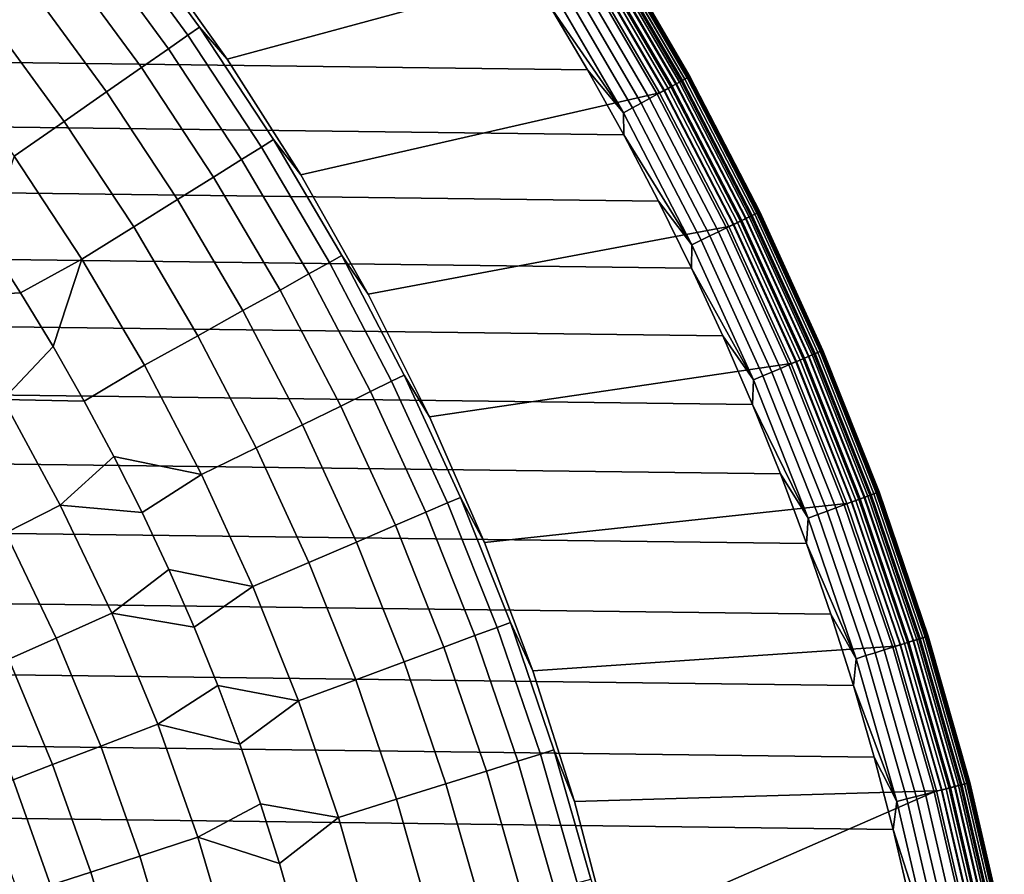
# Model space of a CAD drawing. Header units: metres. Extents: x -28 to 70, y -218 to 28.
# Tile 84 of 256: x 11.65 to 17.39, y -196.09 to -191.12. Entities that reach past the tile are written whole.
import ezdxf

# ---------------------------------------------------------------- set-up
doc = ezdxf.new("R2010")
doc.units = ezdxf.units.M
doc.layers.add('solid_10_261_432_XXX', color=7, linetype='CONTINUOUS')

msp = doc.modelspace()

# ---------------------------------------------------------------- linework, layer by layer
at = {"layer": 'solid_10_261_432_XXX'}
for points in [[(14.457013, -190.050262, 235.5), (12.397511, -190.696686, 235.5), (12.860004, -191.347244, 235.5), (14.935928, -190.78476, 235.5)], [(12.170283, -190.579498, 291.768799), (12.631804, -191.208008, 291.768799), (12.699474, -191.160904, 290.380646), (12.235482, -190.529037, 290.380646)], [(12.235482, -190.529037, 290.380646), (12.699474, -191.160904, 290.380646), (12.859994, -191.347229, 289), (12.397509, -190.696686, 289)], [(12.061529, -190.663681, 293.152618), (12.518925, -191.286575, 293.152618), (12.631804, -191.208008, 291.768799), (12.170283, -190.579498, 291.768799)], [(14.958263, -191.408554, 225.5), (-14.73697, -191.034271, 225.5), (-14.506308, -190.66568, 225.5), (14.736966, -191.034271, 225.5)], [(11.90939, -190.781448, 294.529877), (12.361017, -191.396484, 294.529877), (12.518925, -191.286575, 293.152618), (12.061529, -190.663681, 293.152618)], [(12.397509, -190.696686, 289), (12.859994, -191.347229, 289), (12.860004, -191.347244, 235.5), (12.397511, -190.696686, 235.5)], [(15.079889, -190.698715, 225.823212), (15.525608, -191.46347, 225.823212), (15.503922, -191.475388, 225.768066), (15.058825, -190.711716, 225.768066)], [(15.065865, -190.707367, 235.430893), (15.511167, -191.471405, 235.430893), (15.526155, -191.463165, 235.40802), (15.080421, -190.698395, 235.408005)], [(15.095137, -190.689316, 225.880936), (15.541306, -191.454834, 225.880936), (15.525608, -191.46347, 225.823212), (15.079889, -190.698715, 225.823212)], [(15.080421, -190.698395, 235.408005), (15.526155, -191.463165, 235.40802), (15.538134, -191.456573, 235.382935), (15.092056, -190.691208, 235.382935)], [(15.092056, -190.691208, 235.382935), (15.538134, -191.456573, 235.382935), (15.54686, -191.451782, 235.356155), (15.100532, -190.685989, 235.356155)], [(15.104344, -190.68364, 225.940384), (15.550786, -191.449615, 225.940384), (15.541306, -191.454834, 225.880936), (15.095137, -190.689316, 225.880936)], [(15.100532, -190.685989, 235.356155), (15.54686, -191.451782, 235.356155), (15.552155, -191.448868, 235.328247), (15.105674, -190.682816, 235.328247)], [(15.550786, -191.449615, 225.940384), (15.104344, -190.68364, 225.940384), (15.107379, -190.681763, 226), (15.55391, -191.447906, 226)], [(15.105674, -190.682816, 235.328247), (15.552155, -191.448868, 235.328247), (15.55391, -191.447906, 235.300003), (15.107379, -190.681763, 235.300003)], [(15.107379, -190.681763, 235.300003), (15.55391, -191.447906, 235.300003), (15.55391, -191.447906, 226), (15.107379, -190.681763, 226)], [(14.961354, -190.771835, 235.497971), (15.403567, -191.530563, 235.497971), (15.428026, -191.51712, 235.491898), (14.98511, -190.757172, 235.491898)], [(15.000561, -190.74765, 225.668716), (15.443934, -191.508377, 225.668716), (15.40651, -191.528946, 225.625946), (14.964211, -190.770065, 225.625946)], [(14.98511, -190.757172, 235.491898), (15.428026, -191.51712, 235.491898), (15.451478, -191.504227, 235.481918), (15.007889, -190.743134, 235.481918)], [(15.032253, -190.728104, 225.716309), (15.476563, -191.490433, 225.716309), (15.443934, -191.508377, 225.668716), (15.000561, -190.74765, 225.668716)], [(15.007889, -190.743134, 235.481918), (15.451478, -191.504227, 235.481918), (15.473444, -191.492142, 235.468216), (15.029224, -190.729965, 235.468216)], [(15.029224, -190.729965, 235.468216), (15.473444, -191.492142, 235.468216), (15.493477, -191.481125, 235.451096), (15.048681, -190.717972, 235.451096)], [(15.058825, -190.711716, 225.768066), (15.503922, -191.475388, 225.768066), (15.476563, -191.490433, 225.716309), (15.032253, -190.728104, 225.716309)], [(15.048681, -190.717972, 235.451096), (15.493477, -191.481125, 235.451096), (15.511167, -191.471405, 235.430893), (15.065865, -190.707367, 235.430893)], [(11.714109, -190.932602, 295.898407), (12.15833, -191.537552, 295.898407), (12.361017, -191.396484, 294.529877), (11.90939, -190.781448, 294.529877)], [(14.935928, -190.78476, 235.5), (12.860004, -191.347244, 235.5), (13.288373, -192.020706, 235.5), (15.377551, -191.542252, 235.5)], [(14.923735, -190.795029, 225.588638), (15.364838, -191.551865, 225.588638), (15.319526, -191.576782, 225.557358), (14.879724, -190.822174, 225.557358)], [(14.964211, -190.770065, 225.625946), (15.40651, -191.528946, 225.625946), (15.364838, -191.551865, 225.588638), (14.923735, -190.795029, 225.588638)], [(15.403567, -191.530563, 235.497971), (14.961354, -190.771835, 235.497971), (14.935928, -190.78476, 235.5), (15.377551, -191.542252, 235.5)], [(14.832822, -190.851105, 225.532532), (15.271237, -191.603333, 225.532532), (15.220677, -191.631134, 225.514542), (14.783712, -190.881393, 225.514542)], [(14.879724, -190.822174, 225.557358), (15.319526, -191.576782, 225.557358), (15.271237, -191.603333, 225.532532), (14.832822, -190.851105, 225.532532)], [(14.783712, -190.881393, 225.514542), (15.220677, -191.631134, 225.514542), (15.168584, -191.659775, 225.503647), (14.733115, -190.912613, 225.503647)], [(14.733115, -190.912613, 225.503647), (15.168584, -191.659775, 225.503647), (14.736966, -191.034271, 225.5)], [(11.475992, -191.116928, 297.256012), (11.911183, -191.709564, 297.256012), (12.15833, -191.537552, 295.898407), (11.714109, -190.932602, 295.898407)], [(15.170042, -191.788284, 225.5), (-14.958267, -191.408569, 225.5), (-14.73697, -191.034271, 225.5), (14.958263, -191.408554, 225.5)], [(15.168584, -191.659775, 225.503647), (14.958263, -191.408554, 225.5), (14.736966, -191.034271, 225.5)], [(11.195416, -191.334106, 298.600616), (11.619967, -191.912262, 298.600616), (11.911183, -191.709564, 297.256012), (11.475992, -191.116928, 297.256012)], [(12.631804, -191.208008, 291.768799), (13.060898, -191.859085, 291.768799), (13.130868, -191.81546, 290.380646), (12.699474, -191.160904, 290.380646)], [(12.699474, -191.160904, 290.380646), (13.130868, -191.81546, 290.380646), (13.288377, -192.020706, 289), (12.859994, -191.347229, 289)], [(12.518925, -191.286575, 293.152618), (12.944184, -191.931824, 293.152618), (13.060898, -191.859085, 291.768799), (12.631804, -191.208008, 291.768799)], [(12.361017, -191.396484, 294.529877), (12.780913, -192.0336, 294.529877), (12.944184, -191.931824, 293.152618), (12.518925, -191.286575, 293.152618)], [(12.859994, -191.347229, 289), (13.288377, -192.020706, 289), (13.288373, -192.020706, 235.5), (12.860004, -191.347244, 235.5)], [(15.372197, -192.173248, 225.5), (-15.170045, -191.788284, 225.5), (-14.958267, -191.408569, 225.5), (15.170042, -191.788284, 225.5)], [(12.15833, -191.537552, 295.898407), (12.571341, -192.16423, 295.898407), (12.780913, -192.0336, 294.529877), (12.361017, -191.396484, 294.529877)], [(15.168584, -191.659775, 225.503647), (15.170042, -191.788284, 225.5), (14.958263, -191.408554, 225.5)], [(15.958414, -192.236954, 225.940384), (15.550786, -191.449615, 225.940384), (15.55391, -191.447906, 226), (15.961621, -192.235397, 226)], [(15.552155, -191.448868, 235.328247), (15.959819, -192.236267, 235.328247), (15.96162, -192.235397, 235.300003), (15.55391, -191.447906, 235.300003)], [(15.55391, -191.447906, 235.300003), (15.96162, -192.235397, 235.300003), (15.961621, -192.235397, 226), (15.55391, -191.447906, 226)], [(15.428026, -191.51712, 235.491898), (15.832435, -192.298233, 235.491898), (15.856501, -192.28653, 235.481918), (15.451478, -191.504227, 235.481918)], [(15.476563, -191.490433, 225.716309), (15.882246, -192.274002, 225.716309), (15.848762, -192.290298, 225.668716), (15.443934, -191.508377, 225.668716)], [(15.451478, -191.504227, 235.481918), (15.856501, -192.28653, 235.481918), (15.879043, -192.275558, 235.468231), (15.473444, -191.492142, 235.468216)], [(15.473444, -191.492142, 235.468216), (15.879043, -192.275558, 235.468231), (15.899601, -192.265564, 235.451096), (15.493477, -191.481125, 235.451096)], [(15.503922, -191.475388, 225.768066), (15.910321, -192.260345, 225.768066), (15.882246, -192.274002, 225.716309), (15.476563, -191.490433, 225.716309)], [(15.493477, -191.481125, 235.451096), (15.899601, -192.265564, 235.451096), (15.917755, -192.256729, 235.430893), (15.511167, -191.471405, 235.430893)], [(15.525608, -191.46347, 225.823212), (15.932576, -192.249527, 225.823212), (15.910321, -192.260345, 225.768066), (15.503922, -191.475388, 225.768066)], [(15.511167, -191.471405, 235.430893), (15.917755, -192.256729, 235.430893), (15.933136, -192.249252, 235.40802), (15.526155, -191.463165, 235.40802)], [(15.541306, -191.454834, 225.880936), (15.948686, -192.241684, 225.880936), (15.932576, -192.249527, 225.823212), (15.525608, -191.46347, 225.823212)], [(15.526155, -191.463165, 235.40802), (15.933136, -192.249252, 235.40802), (15.94543, -192.243271, 235.382935), (15.538134, -191.456573, 235.382935)], [(15.538134, -191.456573, 235.382935), (15.94543, -192.243271, 235.382935), (15.954385, -192.238907, 235.356155), (15.54686, -191.451782, 235.356155)], [(15.550786, -191.449615, 225.940384), (15.958414, -192.236954, 225.940384), (15.948686, -192.241684, 225.880936), (15.541306, -191.454834, 225.880936)], [(15.54686, -191.451782, 235.356155), (15.954385, -192.238907, 235.356155), (15.959819, -192.236267, 235.328247), (15.552155, -191.448868, 235.328247)], [(11.911183, -191.709564, 297.256012), (12.315799, -192.323502, 297.256012), (12.571341, -192.16423, 295.898407), (12.15833, -191.537552, 295.898407)], [(15.377551, -191.542252, 235.5), (13.288373, -192.020706, 235.5), (13.681526, -192.715378, 235.5), (15.780807, -192.320892, 235.5)], [(15.364838, -191.551865, 225.588638), (15.767591, -192.329773, 225.588638), (15.721092, -192.352402, 225.557358), (15.319526, -191.576782, 225.557358)], [(15.40651, -191.528946, 225.625946), (15.810356, -192.308975, 225.625946), (15.767591, -192.329773, 225.588638), (15.364838, -191.551865, 225.588638)], [(15.807335, -192.31044, 235.497971), (15.403567, -191.530563, 235.497971), (15.377551, -191.542252, 235.5), (15.780807, -192.320892, 235.5)], [(15.403567, -191.530563, 235.497971), (15.807335, -192.31044, 235.497971), (15.832435, -192.298233, 235.491898), (15.428026, -191.51712, 235.491898)], [(15.443934, -191.508377, 225.668716), (15.848762, -192.290298, 225.668716), (15.810356, -192.308975, 225.625946), (15.40651, -191.528946, 225.625946)], [(15.271237, -191.603333, 225.532532), (15.671538, -192.376511, 225.532532), (15.619653, -192.401749, 225.514542), (15.220677, -191.631134, 225.514542)], [(15.319526, -191.576782, 225.557358), (15.721092, -192.352402, 225.557358), (15.671538, -192.376511, 225.532532), (15.271237, -191.603333, 225.532532)], [(15.220677, -191.631134, 225.514542), (15.619653, -192.401749, 225.514542), (15.566194, -192.42775, 225.503647), (15.168584, -191.659775, 225.503647)], [(15.168584, -191.659775, 225.503647), (15.566194, -192.42775, 225.503647), (15.170042, -191.788284, 225.5)], [(11.619967, -191.912262, 298.600616), (12.01469, -192.511185, 298.600616), (12.315799, -192.323502, 297.256012), (11.911183, -191.709564, 297.256012)], [(15.56459, -192.563202, 225.5), (-15.372198, -192.173248, 225.5), (-15.170045, -191.788284, 225.5), (15.372197, -192.173248, 225.5)], [(15.566194, -192.42775, 225.503647), (15.372197, -192.173248, 225.5), (15.170042, -191.788284, 225.5)], [(13.060898, -191.859085, 291.768799), (13.456465, -192.531052, 291.768799), (13.528554, -192.491043, 290.380646), (13.130868, -191.81546, 290.380646)], [(13.130868, -191.81546, 290.380646), (13.528554, -192.491043, 290.380646), (13.681521, -192.715363, 289), (13.288377, -192.020706, 289)], [(12.944184, -191.931824, 293.152618), (13.336217, -192.597794, 293.152618), (13.456465, -192.531052, 291.768799), (13.060898, -191.859085, 291.768799)], [(11.458066, -192.399002, 299.928741), (11.656348, -192.706711, 299.928741), (12.01469, -192.511185, 298.600616), (11.619967, -191.912262, 298.600616)], [(12.780913, -192.0336, 294.529877), (13.168001, -192.691162, 294.529877), (13.336217, -192.597794, 293.152618), (12.944184, -191.931824, 293.152618)], [(13.288377, -192.020706, 289), (13.681521, -192.715363, 289), (13.681526, -192.715378, 235.5), (13.288373, -192.020706, 235.5)], [(12.571341, -192.16423, 295.898407), (12.952082, -192.811005, 295.898407), (13.168001, -192.691162, 294.529877), (12.780913, -192.0336, 294.529877)], [(15.747076, -192.95784, 225.5), (-15.56459, -192.563202, 225.5), (-15.372198, -192.173248, 225.5), (15.56459, -192.563202, 225.5)], [(12.315799, -192.323502, 297.256012), (12.6888, -192.957138, 297.256012), (12.952082, -192.811005, 295.898407), (12.571341, -192.16423, 295.898407)], [(15.566194, -192.42775, 225.503647), (15.56459, -192.563202, 225.5), (15.372197, -192.173248, 225.5)], [(15.932576, -192.249527, 225.823212), (16.299778, -193.054916, 225.823212), (16.27701, -193.064621, 225.768066), (15.910321, -192.260345, 225.768066)], [(15.917755, -192.256729, 235.430893), (16.284615, -193.061386, 235.430893), (16.30035, -193.054672, 235.40802), (15.933136, -192.249252, 235.40802)], [(15.948686, -192.241684, 225.880936), (16.316259, -193.047897, 225.880936), (16.299778, -193.054916, 225.823212), (15.932576, -192.249527, 225.823212)], [(15.933136, -192.249252, 235.40802), (16.30035, -193.054672, 235.40802), (16.312927, -193.049316, 235.382935), (15.94543, -192.243271, 235.382935)], [(15.94543, -192.243271, 235.382935), (16.312927, -193.049316, 235.382935), (16.322088, -193.04541, 235.356171), (15.954385, -192.238907, 235.356155)], [(15.958414, -192.236954, 225.940384), (16.326212, -193.043655, 225.940384), (16.316259, -193.047897, 225.880936), (15.948686, -192.241684, 225.880936)], [(15.954385, -192.238907, 235.356155), (16.322088, -193.04541, 235.356171), (16.327648, -193.043045, 235.328247), (15.959819, -192.236267, 235.328247)], [(16.326212, -193.043655, 225.940384), (15.958414, -192.236954, 225.940384), (15.961621, -192.235397, 226), (16.329493, -193.042252, 226)], [(15.959819, -192.236267, 235.328247), (16.327648, -193.043045, 235.328247), (16.329493, -193.042252, 235.300003), (15.96162, -192.235397, 235.300003)], [(15.96162, -192.235397, 235.300003), (16.329493, -193.042252, 235.300003), (16.329493, -193.042252, 226), (15.961621, -192.235397, 226)], [(15.807335, -192.31044, 235.497971), (16.171648, -193.109512, 235.497971), (16.197327, -193.098572, 235.491898), (15.832435, -192.298233, 235.491898)], [(15.848762, -192.290298, 225.668716), (16.214033, -193.091461, 225.668716), (16.174742, -193.1082, 225.625946), (15.810356, -192.308975, 225.625946)], [(15.832435, -192.298233, 235.491898), (16.197327, -193.098572, 235.491898), (16.221949, -193.088089, 235.481918), (15.856501, -192.28653, 235.481918)], [(15.882246, -192.274002, 225.716309), (16.248289, -193.076859, 225.716309), (16.214033, -193.091461, 225.668716), (15.848762, -192.290298, 225.668716)], [(15.856501, -192.28653, 235.481918), (16.221949, -193.088089, 235.481918), (16.24501, -193.078262, 235.468231), (15.879043, -192.275558, 235.468231)], [(15.879043, -192.275558, 235.468231), (16.24501, -193.078262, 235.468231), (16.266041, -193.06929, 235.451096), (15.899601, -192.265564, 235.451096)], [(15.910321, -192.260345, 225.768066), (16.27701, -193.064621, 225.768066), (16.248289, -193.076859, 225.716309), (15.882246, -192.274002, 225.716309)], [(15.899601, -192.265564, 235.451096), (16.266041, -193.06929, 235.451096), (16.284615, -193.061386, 235.430893), (15.917755, -192.256729, 235.430893)], [(12.01469, -192.511185, 298.600616), (12.378572, -193.129333, 298.600616), (12.6888, -192.957138, 297.256012), (12.315799, -192.323502, 297.256012)], [(15.780807, -192.320892, 235.5), (13.681526, -192.715378, 235.5), (14.038391, -193.429337, 235.5), (16.144655, -193.118683, 235.5)], [(15.721092, -192.352402, 225.557358), (16.08342, -193.14711, 225.557358), (16.032724, -193.168701, 225.532532), (15.671538, -192.376511, 225.532532)], [(15.767591, -192.329773, 225.588638), (16.130991, -193.126831, 225.588638), (16.08342, -193.14711, 225.557358), (15.721092, -192.352402, 225.557358)], [(15.810356, -192.308975, 225.625946), (16.174742, -193.1082, 225.625946), (16.130991, -193.126831, 225.588638), (15.767591, -192.329773, 225.588638)], [(16.171648, -193.109512, 235.497971), (15.807335, -192.31044, 235.497971), (15.780807, -192.320892, 235.5), (16.144655, -193.118683, 235.5)], [(11.189953, -192.733154, 301.256866), (11.656348, -192.706711, 299.928741), (11.458066, -192.399002, 299.928741)], [(15.619653, -192.401749, 225.514542), (15.979643, -193.19133, 225.514542), (15.924953, -193.21463, 225.503647), (15.566194, -192.42775, 225.503647)], [(15.671538, -192.376511, 225.532532), (16.032724, -193.168701, 225.532532), (15.979643, -193.19133, 225.514542), (15.619653, -192.401749, 225.514542)], [(15.566194, -192.42775, 225.503647), (15.924953, -193.21463, 225.503647), (15.56459, -192.563202, 225.5)], [(11.656348, -192.706711, 299.928741), (11.846369, -193.019592, 299.928741), (12.01469, -192.511185, 298.600616)], [(12.027992, -193.337433, 299.928741), (12.378572, -193.129333, 298.600616), (12.01469, -192.511185, 298.600616), (11.846369, -193.019592, 299.928741)], [(13.336217, -192.597794, 293.152618), (13.694016, -193.282761, 293.152618), (13.81749, -193.222198, 291.768799), (13.456465, -192.531052, 291.768799)], [(13.456465, -192.531052, 291.768799), (13.81749, -193.222198, 291.768799), (13.891513, -193.185883, 290.380646), (13.528554, -192.491043, 290.380646)], [(13.528554, -192.491043, 290.380646), (13.891513, -193.185883, 290.380646), (14.038385, -193.429321, 289), (13.681521, -192.715363, 289)], [(15.919566, -193.356964, 225.5), (-15.747075, -192.95784, 225.5), (-15.56459, -192.563202, 225.5), (15.747076, -192.95784, 225.5)], [(15.924953, -193.21463, 225.503647), (15.747076, -192.95784, 225.5), (15.56459, -192.563202, 225.5)], [(13.168001, -192.691162, 294.529877), (13.521286, -193.367493, 294.529877), (13.694016, -193.282761, 293.152618), (13.336217, -192.597794, 293.152618)], [(11.189953, -192.733154, 301.256866), (11.554935, -193.328751, 301.256866), (11.846369, -193.019592, 299.928741), (11.656348, -192.706711, 299.928741)], [(12.952082, -192.811005, 295.898407), (13.299574, -193.476242, 295.898407), (13.521286, -193.367493, 294.529877), (13.168001, -192.691162, 294.529877)], [(13.681521, -192.715363, 289), (14.038385, -193.429321, 289), (14.038391, -193.429337, 235.5), (13.681526, -192.715378, 235.5)], [(12.6888, -192.957138, 297.256012), (13.029229, -193.608856, 297.256012), (13.299574, -193.476242, 295.898407), (12.952082, -192.811005, 295.898407)], [(16.081947, -193.76033, 225.5), (-15.919564, -193.356964, 225.5), (-15.747075, -192.95784, 225.5), (15.919566, -193.356964, 225.5)], [(12.378572, -193.129333, 298.600616), (12.710677, -193.765121, 298.600616), (13.029229, -193.608856, 297.256012), (12.6888, -192.957138, 297.256012)], [(15.924953, -193.21463, 225.503647), (15.919566, -193.356964, 225.5), (15.747076, -192.95784, 225.5)], [(11.554935, -193.328751, 301.256866), (12.027992, -193.337433, 299.928741), (11.846369, -193.019592, 299.928741)], [(16.316259, -193.047897, 225.880936), (16.643108, -193.87146, 225.880936), (16.626297, -193.877655, 225.823212), (16.299778, -193.054916, 225.823212)], [(16.30035, -193.054672, 235.40802), (16.626881, -193.877441, 235.40802), (16.639709, -193.872711, 235.382935), (16.312927, -193.049316, 235.382935)], [(16.312927, -193.049316, 235.382935), (16.639709, -193.872711, 235.382935), (16.649055, -193.869278, 235.356171), (16.322088, -193.04541, 235.356171)], [(16.326212, -193.043655, 225.940384), (16.653261, -193.867722, 225.940384), (16.643108, -193.87146, 225.880936), (16.316259, -193.047897, 225.880936)], [(16.322088, -193.04541, 235.356171), (16.649055, -193.869278, 235.356171), (16.654726, -193.867188, 235.328247), (16.327648, -193.043045, 235.328247)], [(16.653261, -193.867722, 225.940384), (16.326212, -193.043655, 225.940384), (16.329493, -193.042252, 226), (16.656607, -193.866486, 226)], [(16.327648, -193.043045, 235.328247), (16.654726, -193.867188, 235.328247), (16.656607, -193.866486, 235.300003), (16.329493, -193.042252, 235.300003)], [(16.329493, -193.042252, 235.300003), (16.656607, -193.866486, 235.300003), (16.656607, -193.866486, 226), (16.329493, -193.042252, 226)], [(16.174742, -193.1082, 225.625946), (16.498756, -193.924622, 225.625946), (16.45413, -193.941055, 225.588638), (16.130991, -193.126831, 225.588638)], [(16.4956, -193.925781, 235.497971), (16.171648, -193.109512, 235.497971), (16.144655, -193.118683, 235.5), (16.468203, -193.93364, 235.5)], [(16.171648, -193.109512, 235.497971), (16.4956, -193.925781, 235.497971), (16.521791, -193.916138, 235.491898), (16.197327, -193.098572, 235.491898)], [(16.214033, -193.091461, 225.668716), (16.538834, -193.909866, 225.668716), (16.498756, -193.924622, 225.625946), (16.174742, -193.1082, 225.625946)], [(16.197327, -193.098572, 235.491898), (16.521791, -193.916138, 235.491898), (16.546906, -193.906891, 235.481918), (16.221949, -193.088089, 235.481918)], [(16.248289, -193.076859, 225.716309), (16.573776, -193.896988, 225.716309), (16.538834, -193.909866, 225.668716), (16.214033, -193.091461, 225.668716)], [(16.221949, -193.088089, 235.481918), (16.546906, -193.906891, 235.481918), (16.570431, -193.898224, 235.468231), (16.24501, -193.078262, 235.468231)], [(16.24501, -193.078262, 235.468231), (16.570431, -193.898224, 235.468231), (16.591885, -193.89032, 235.451096), (16.266041, -193.06929, 235.451096)], [(16.27701, -193.064621, 225.768066), (16.603073, -193.8862, 225.768066), (16.573776, -193.896988, 225.716309), (16.248289, -193.076859, 225.716309)], [(16.266041, -193.06929, 235.451096), (16.591885, -193.89032, 235.451096), (16.610828, -193.883347, 235.430893), (16.284615, -193.061386, 235.430893)], [(16.299778, -193.054916, 225.823212), (16.626297, -193.877655, 225.823212), (16.603073, -193.8862, 225.768066), (16.27701, -193.064621, 225.768066)], [(16.284615, -193.061386, 235.430893), (16.610828, -193.883347, 235.430893), (16.626881, -193.877441, 235.40802), (16.30035, -193.054672, 235.40802)], [(12.027992, -193.337433, 299.928741), (12.201091, -193.659973, 299.928741), (12.710677, -193.765121, 298.600616), (12.378572, -193.129333, 298.600616)], [(16.144655, -193.118683, 235.5), (14.038391, -193.429337, 235.5), (14.35802, -194.160721, 235.5), (16.468203, -193.93364, 235.5)], [(16.08342, -193.14711, 225.557358), (16.405605, -193.958923, 225.557358), (16.353893, -193.977966, 225.532532), (16.032724, -193.168701, 225.532532)], [(16.130991, -193.126831, 225.588638), (16.45413, -193.941055, 225.588638), (16.405605, -193.958923, 225.557358), (16.08342, -193.14711, 225.557358)], [(13.694016, -193.282761, 293.152618), (14.016662, -193.98497, 293.152618), (14.143045, -193.93074, 291.768799), (13.81749, -193.222198, 291.768799)], [(13.81749, -193.222198, 291.768799), (14.143045, -193.93074, 291.768799), (14.218813, -193.898224, 290.380646), (13.891513, -193.185883, 290.380646)], [(13.891513, -193.185883, 290.380646), (14.218813, -193.898224, 290.380646), (14.358022, -194.160721, 289), (14.038385, -193.429321, 289)], [(15.924953, -193.21463, 225.503647), (16.243963, -194.018448, 225.503647), (15.919566, -193.356964, 225.5)], [(15.979643, -193.19133, 225.514542), (16.299749, -193.997894, 225.514542), (16.243963, -194.018448, 225.503647), (15.924953, -193.21463, 225.503647)], [(16.032724, -193.168701, 225.532532), (16.353893, -193.977966, 225.532532), (16.299749, -193.997894, 225.514542), (15.979643, -193.19133, 225.514542)], [(13.521286, -193.367493, 294.529877), (13.839863, -194.060852, 294.529877), (14.016662, -193.98497, 293.152618), (13.694016, -193.282761, 293.152618)], [(11.247659, -193.506165, 302.601471), (11.572105, -194.103714, 302.601471), (11.888245, -193.942642, 301.256866), (11.554935, -193.328751, 301.256866)], [(11.554935, -193.328751, 301.256866), (11.888245, -193.942642, 301.256866), (12.201091, -193.659973, 299.928741), (12.027992, -193.337433, 299.928741)], [(16.234093, -194.167618, 225.5), (-16.081945, -193.76033, 225.5), (-15.919564, -193.356964, 225.5), (16.081947, -193.76033, 225.5)], [(13.299574, -193.476242, 295.898407), (13.612926, -194.158234, 295.898407), (13.839863, -194.060852, 294.529877), (13.521286, -193.367493, 294.529877)], [(16.243963, -194.018448, 225.503647), (16.081947, -193.76033, 225.5), (15.919566, -193.356964, 225.5)], [(14.038385, -193.429321, 289), (14.358022, -194.160721, 289), (14.35802, -194.160721, 235.5), (14.038391, -193.429337, 235.5)], [(13.029229, -193.608856, 297.256012), (13.336212, -194.276978, 297.256012), (13.612926, -194.158234, 295.898407), (13.299574, -193.476242, 295.898407)], [(12.710677, -193.765121, 298.600616), (13.010155, -194.416901, 298.600616), (13.336212, -194.276978, 297.256012), (13.029229, -193.608856, 297.256012)], [(11.888245, -193.942642, 301.256866), (12.365541, -193.98703, 299.928741), (12.201091, -193.659973, 299.928741)], [(12.201091, -193.659973, 299.928741), (12.365541, -193.98703, 299.928741), (12.710677, -193.765121, 298.600616)], [(16.375931, -194.578613, 225.5), (-16.234093, -194.167618, 225.5), (-16.081945, -193.76033, 225.5), (16.234093, -194.167618, 225.5)], [(12.365541, -193.98703, 299.928741), (12.521228, -194.318329, 299.928741), (13.010155, -194.416901, 298.600616), (12.710677, -193.765121, 298.600616)], [(16.243963, -194.018448, 225.503647), (16.234093, -194.167618, 225.5), (16.081947, -193.76033, 225.5)], [(14.143045, -193.93074, 291.768799), (14.432296, -194.654861, 291.768799), (14.509612, -194.626236, 290.380646), (14.218813, -193.898224, 290.380646)], [(14.218813, -193.898224, 290.380646), (14.509612, -194.626236, 290.380646), (14.639583, -194.907593, 289), (14.358022, -194.160721, 289)], [(16.538834, -193.909866, 225.668716), (16.822357, -194.743469, 225.668716), (16.781591, -194.75621, 225.625946), (16.498756, -193.924622, 225.625946)], [(16.521791, -193.916138, 235.491898), (16.805019, -194.748886, 235.491898), (16.830564, -194.740906, 235.481918), (16.546906, -193.906891, 235.481918)], [(16.573776, -193.896988, 225.716309), (16.857899, -194.732361, 225.716309), (16.822357, -194.743469, 225.668716), (16.538834, -193.909866, 225.668716)], [(16.546906, -193.906891, 235.481918), (16.830564, -194.740906, 235.481918), (16.854492, -194.733429, 235.468231), (16.570431, -193.898224, 235.468231)], [(16.570431, -193.898224, 235.468231), (16.854492, -194.733429, 235.468231), (16.876314, -194.726608, 235.451111), (16.591885, -193.89032, 235.451096)], [(16.603073, -193.8862, 225.768066), (16.887697, -194.723053, 225.768066), (16.857899, -194.732361, 225.716309), (16.573776, -193.896988, 225.716309)], [(16.591885, -193.89032, 235.451096), (16.876314, -194.726608, 235.451111), (16.895584, -194.720581, 235.430893), (16.610828, -193.883347, 235.430893)], [(16.626297, -193.877655, 225.823212), (16.91132, -194.715668, 225.823212), (16.887697, -194.723053, 225.768066), (16.603073, -193.8862, 225.768066)], [(16.610828, -193.883347, 235.430893), (16.895584, -194.720581, 235.430893), (16.911911, -194.715485, 235.40802), (16.626881, -193.877441, 235.40802)], [(16.643108, -193.87146, 225.880936), (16.928419, -194.710327, 225.880936), (16.91132, -194.715668, 225.823212), (16.626297, -193.877655, 225.823212)], [(16.626881, -193.877441, 235.40802), (16.911911, -194.715485, 235.40802), (16.924961, -194.711411, 235.382935), (16.639709, -193.872711, 235.382935)], [(16.639709, -193.872711, 235.382935), (16.924961, -194.711411, 235.382935), (16.934465, -194.708435, 235.356171), (16.649055, -193.869278, 235.356171)], [(16.653261, -193.867722, 225.940384), (16.938745, -194.707092, 225.940384), (16.928419, -194.710327, 225.880936), (16.643108, -193.87146, 225.880936)], [(16.649055, -193.869278, 235.356171), (16.934465, -194.708435, 235.356171), (16.940235, -194.706635, 235.328247), (16.654726, -193.867188, 235.328247)], [(16.938745, -194.707092, 225.940384), (16.653261, -193.867722, 225.940384), (16.656607, -193.866486, 226), (16.942148, -194.706039, 226)], [(16.654726, -193.867188, 235.328247), (16.940235, -194.706635, 235.328247), (16.942148, -194.706039, 235.300003), (16.656607, -193.866486, 235.300003)], [(16.656607, -193.866486, 235.300003), (16.942148, -194.706039, 235.300003), (16.942148, -194.706039, 226), (16.656607, -193.866486, 226)], [(11.572105, -194.103714, 302.601471), (11.864834, -194.717438, 302.601471), (12.188971, -194.57312, 301.256866), (11.888245, -193.942642, 301.256866)], [(11.888245, -193.942642, 301.256866), (12.188971, -194.57312, 301.256866), (12.521228, -194.318329, 299.928741), (12.365541, -193.98703, 299.928741)], [(14.016662, -193.98497, 293.152618), (14.303328, -194.702637, 293.152618), (14.432296, -194.654861, 291.768799), (14.143045, -193.93074, 291.768799)], [(16.468203, -193.93364, 235.5), (14.35802, -194.160721, 235.5), (14.639588, -194.907608, 235.5), (16.750647, -194.763748, 235.5)], [(16.405605, -193.958923, 225.557358), (16.686846, -194.785812, 225.557358), (16.634247, -194.802246, 225.532532), (16.353893, -193.977966, 225.532532)], [(16.45413, -193.941055, 225.588638), (16.7362, -194.770386, 225.588638), (16.686846, -194.785812, 225.557358), (16.405605, -193.958923, 225.557358)], [(16.498756, -193.924622, 225.625946), (16.781591, -194.75621, 225.625946), (16.7362, -194.770386, 225.588638), (16.45413, -193.941055, 225.588638)], [(16.778378, -194.757202, 235.497971), (16.4956, -193.925781, 235.497971), (16.468203, -193.93364, 235.5), (16.750647, -194.763748, 235.5)], [(16.4956, -193.925781, 235.497971), (16.778378, -194.757202, 235.497971), (16.805019, -194.748886, 235.491898), (16.521791, -193.916138, 235.491898)], [(13.839863, -194.060852, 294.529877), (14.122912, -194.769455, 294.529877), (14.303328, -194.702637, 293.152618), (14.016662, -193.98497, 293.152618)], [(16.243963, -194.018448, 225.503647), (16.52243, -194.837189, 225.503647), (16.234093, -194.167618, 225.5)], [(16.299749, -193.997894, 225.514542), (16.579174, -194.819458, 225.514542), (16.52243, -194.837189, 225.503647), (16.243963, -194.018448, 225.503647)], [(16.353893, -193.977966, 225.532532), (16.634247, -194.802246, 225.532532), (16.579174, -194.819458, 225.514542), (16.299749, -193.997894, 225.514542)], [(13.612926, -194.158234, 295.898407), (13.891335, -194.855209, 295.898407), (14.122912, -194.769455, 294.529877), (13.839863, -194.060852, 294.529877)], [(11.303807, -194.240417, 303.959106), (11.589749, -194.839905, 303.959106), (11.864834, -194.717438, 302.601471), (11.572105, -194.103714, 302.601471)], [(16.507374, -194.993103, 225.5), (-16.375933, -194.578629, 225.5), (-16.234093, -194.167618, 225.5), (16.375931, -194.578613, 225.5)], [(13.336212, -194.276978, 297.256012), (13.608961, -194.959793, 297.256012), (13.891335, -194.855209, 295.898407), (13.612926, -194.158234, 295.898407)], [(14.358022, -194.160721, 289), (14.639583, -194.907593, 289), (14.639588, -194.907608, 235.5), (14.35802, -194.160721, 235.5)], [(16.52243, -194.837189, 225.503647), (16.375931, -194.578613, 225.5), (16.234093, -194.167618, 225.5)], [(13.010155, -194.416901, 298.600616), (13.276236, -195.083023, 298.600616), (13.608961, -194.959793, 297.256012), (13.336212, -194.276978, 297.256012)], [(12.188971, -194.57312, 301.256866), (12.668039, -194.653671, 299.928741), (12.521228, -194.318329, 299.928741)], [(12.521228, -194.318329, 299.928741), (12.668039, -194.653671, 299.928741), (13.010155, -194.416901, 298.600616)], [(12.668039, -194.653671, 299.928741), (12.805872, -194.992798, 299.928741), (13.276236, -195.083023, 298.600616), (13.010155, -194.416901, 298.600616)], [(16.628319, -195.410721, 225.5), (-16.507376, -194.993103, 225.5), (-16.375933, -194.578629, 225.5), (16.507374, -194.993103, 225.5)], [(11.864834, -194.717438, 302.601471), (12.125042, -195.345627, 302.601471), (12.456286, -195.218475, 301.256866), (12.188971, -194.57312, 301.256866)], [(12.188971, -194.57312, 301.256866), (12.456286, -195.218475, 301.256866), (12.805872, -194.992798, 299.928741), (12.668039, -194.653671, 299.928741)], [(16.52243, -194.837189, 225.503647), (16.507374, -194.993103, 225.5), (16.375931, -194.578613, 225.5)], [(14.303328, -194.702637, 293.152618), (14.553277, -195.433884, 293.152618), (14.684498, -195.392715, 291.768799), (14.432296, -194.654861, 291.768799)], [(14.432296, -194.654861, 291.768799), (14.684498, -195.392715, 291.768799), (14.763166, -195.368027, 290.380646), (14.509612, -194.626236, 290.380646)], [(14.509612, -194.626236, 290.380646), (14.763166, -195.368027, 290.380646), (14.882323, -195.667969, 289), (14.639583, -194.907593, 289)], [(14.122912, -194.769455, 294.529877), (14.369709, -195.49147, 294.529877), (14.553277, -195.433884, 293.152618), (14.303328, -194.702637, 293.152618)], [(16.91132, -194.715668, 225.823212), (17.154133, -195.566864, 225.823212), (17.130173, -195.573059, 225.768066), (16.887697, -194.723053, 225.768066)], [(16.895584, -194.720581, 235.430893), (17.13817, -195.570999, 235.430893), (17.154732, -195.566711, 235.40802), (16.911911, -194.715485, 235.40802)], [(16.928419, -194.710327, 225.880936), (17.171478, -195.562393, 225.880936), (17.154133, -195.566864, 225.823212), (16.91132, -194.715668, 225.823212)], [(16.911911, -194.715485, 235.40802), (17.154732, -195.566711, 235.40802), (17.167969, -195.563293, 235.38295), (16.924961, -194.711411, 235.382935)], [(16.924961, -194.711411, 235.382935), (17.167969, -195.563293, 235.38295), (17.17761, -195.560806, 235.356171), (16.934465, -194.708435, 235.356171)], [(16.938745, -194.707092, 225.940384), (17.181952, -195.559677, 225.940384), (17.171478, -195.562393, 225.880936), (16.928419, -194.710327, 225.880936)], [(16.934465, -194.708435, 235.356171), (17.17761, -195.560806, 235.356171), (17.183462, -195.559296, 235.328247), (16.940235, -194.706635, 235.328247)], [(17.181952, -195.559677, 225.940384), (16.938745, -194.707092, 225.940384), (16.942148, -194.706039, 226), (17.185404, -195.558792, 226)], [(16.940235, -194.706635, 235.328247), (17.183462, -195.559296, 235.328247), (17.185404, -195.558792, 235.300003), (16.942148, -194.706039, 235.300003)], [(16.942148, -194.706039, 235.300003), (17.185404, -195.558792, 235.300003), (17.185404, -195.558792, 226), (16.942148, -194.706039, 226)], [(11.589749, -194.839905, 303.959106), (11.843924, -195.453537, 303.959106), (12.125042, -195.345627, 302.601471), (11.864834, -194.717438, 302.601471)], [(13.891335, -194.855209, 295.898407), (14.134085, -195.565399, 295.898407), (14.369709, -195.49147, 294.529877), (14.122912, -194.769455, 294.529877)], [(16.750647, -194.763748, 235.5), (14.639588, -194.907608, 235.5), (14.882324, -195.667984, 235.5), (16.991264, -195.606888, 235.5)], [(16.7362, -194.770386, 225.588638), (16.9765, -195.612778, 225.588638), (16.926435, -195.625717, 225.557358), (16.686846, -194.785812, 225.557358)], [(16.781591, -194.75621, 225.625946), (17.022543, -195.600876, 225.625946), (16.9765, -195.612778, 225.588638), (16.7362, -194.770386, 225.588638)], [(17.019281, -195.601715, 235.497971), (16.778378, -194.757202, 235.497971), (16.750647, -194.763748, 235.5), (16.991264, -195.606888, 235.5)], [(16.778378, -194.757202, 235.497971), (17.019281, -195.601715, 235.497971), (17.046305, -195.594742, 235.491898), (16.805019, -194.748886, 235.491898)], [(16.822357, -194.743469, 225.668716), (17.063892, -195.590195, 225.668716), (17.022543, -195.600876, 225.625946), (16.781591, -194.75621, 225.625946)], [(16.805019, -194.748886, 235.491898), (17.046305, -195.594742, 235.491898), (17.072218, -195.588043, 235.481918), (16.830564, -194.740906, 235.481918)], [(16.857899, -194.732361, 225.716309), (17.099945, -195.580872, 225.716309), (17.063892, -195.590195, 225.668716), (16.822357, -194.743469, 225.668716)], [(16.830564, -194.740906, 235.481918), (17.072218, -195.588043, 235.481918), (17.096489, -195.581772, 235.468231), (16.854492, -194.733429, 235.468231)], [(16.854492, -194.733429, 235.468231), (17.096489, -195.581772, 235.468231), (17.118624, -195.57605, 235.451111), (16.876314, -194.726608, 235.451111)], [(16.887697, -194.723053, 225.768066), (17.130173, -195.573059, 225.768066), (17.099945, -195.580872, 225.716309), (16.857899, -194.732361, 225.716309)], [(16.876314, -194.726608, 235.451111), (17.118624, -195.57605, 235.451111), (17.13817, -195.570999, 235.430893), (16.895584, -194.720581, 235.430893)], [(16.579174, -194.819458, 225.514542), (16.817217, -195.653946, 225.514542), (16.759661, -195.668808, 225.503647), (16.52243, -194.837189, 225.503647)], [(16.634247, -194.802246, 225.532532), (16.873081, -195.639496, 225.532532), (16.817217, -195.653946, 225.514542), (16.579174, -194.819458, 225.514542)], [(16.686846, -194.785812, 225.557358), (16.926435, -195.625717, 225.557358), (16.873081, -195.639496, 225.532532), (16.634247, -194.802246, 225.532532)], [(11.364149, -194.940353, 305.327637), (11.613377, -195.542038, 305.327637), (11.843924, -195.453537, 303.959106), (11.589749, -194.839905, 303.959106)], [(13.608961, -194.959793, 297.256012), (13.846776, -195.655548, 297.256012), (14.134085, -195.565399, 295.898407), (13.891335, -194.855209, 295.898407)], [(16.52243, -194.837189, 225.503647), (16.759661, -195.668808, 225.503647), (16.507374, -194.993103, 225.5)], [(14.639583, -194.907593, 289), (14.882323, -195.667969, 289), (14.882324, -195.667984, 235.5), (14.639588, -194.907608, 235.5)], [(16.738703, -195.831268, 225.5), (-16.628321, -195.410721, 225.5), (-16.507376, -194.993103, 225.5), (16.628319, -195.410721, 225.5)], [(12.456286, -195.218475, 301.256866), (12.934628, -195.335464, 299.928741), (12.805872, -194.992798, 299.928741)], [(12.805872, -194.992798, 299.928741), (12.934628, -195.335464, 299.928741), (13.276236, -195.083023, 298.600616)], [(13.276236, -195.083023, 298.600616), (13.508237, -195.761765, 298.600616), (13.846776, -195.655548, 297.256012), (13.608961, -194.959793, 297.256012)], [(16.759661, -195.668808, 225.503647), (16.628319, -195.410721, 225.5), (16.507374, -194.993103, 225.5)], [(12.934628, -195.335464, 299.928741), (13.054217, -195.681442, 299.928741), (13.508237, -195.761765, 298.600616), (13.276236, -195.083023, 298.600616)], [(12.125042, -195.345627, 302.601471), (12.352015, -195.986588, 302.601471), (12.689462, -195.876938, 301.256866), (12.456286, -195.218475, 301.256866)], [(12.456286, -195.218475, 301.256866), (12.689462, -195.876938, 301.256866), (13.054217, -195.681442, 299.928741), (12.934628, -195.335464, 299.928741)], [(11.843924, -195.453537, 303.959106), (12.065636, -196.079636, 303.959106), (12.352015, -195.986588, 302.601471), (12.125042, -195.345627, 302.601471)], [(14.553277, -195.433884, 293.152618), (14.765868, -196.176849, 293.152618), (14.899006, -196.14238, 291.768799), (14.684498, -195.392715, 291.768799)], [(14.684498, -195.392715, 291.768799), (14.899006, -196.14238, 291.768799), (14.978824, -196.121719, 290.380646), (14.763166, -195.368027, 290.380646)], [(14.763166, -195.368027, 290.380646), (14.978824, -196.121719, 290.380646), (15.085598, -196.439835, 289), (14.882323, -195.667969, 289)], [(16.838461, -196.254501, 225.5), (-16.738705, -195.831268, 225.5), (-16.628321, -195.410721, 225.5), (16.738703, -195.831268, 225.5)], [(11.613377, -195.542038, 305.327637), (11.830772, -196.155945, 305.327637), (12.065636, -196.079636, 303.959106), (11.843924, -195.453537, 303.959106)], [(14.369709, -195.49147, 294.529877), (14.579618, -196.225082, 294.529877), (14.765868, -196.176849, 293.152618), (14.553277, -195.433884, 293.152618)], [(16.759661, -195.668808, 225.503647), (16.738703, -195.831268, 225.5), (16.628319, -195.410721, 225.5)], [(14.134085, -195.565399, 295.898407), (14.340552, -196.286972, 295.898407), (14.579618, -196.225082, 294.529877), (14.369709, -195.49147, 294.529877)], [(11.433764, -195.610992, 306.704865), (11.647798, -196.215408, 306.704865), (11.830772, -196.155945, 305.327637), (11.613377, -195.542038, 305.327637)], [(13.846776, -195.655548, 297.256012), (14.049047, -196.362457, 297.256012), (14.340552, -196.286972, 295.898407), (14.134085, -195.565399, 295.898407)], [(17.096489, -195.581772, 235.468231), (17.295813, -196.441132, 235.468231), (17.318205, -196.436523, 235.451111), (17.118624, -195.57605, 235.451111)], [(17.130173, -195.573059, 225.768066), (17.329891, -196.434128, 225.768066), (17.299311, -196.440414, 225.716309), (17.099945, -195.580872, 225.716309)], [(17.118624, -195.57605, 235.451111), (17.318205, -196.436523, 235.451111), (17.33798, -196.432465, 235.430893), (17.13817, -195.570999, 235.430893)], [(17.154133, -195.566864, 225.823212), (17.354132, -196.429138, 225.823212), (17.329891, -196.434128, 225.768066), (17.130173, -195.573059, 225.768066)], [(17.13817, -195.570999, 235.430893), (17.33798, -196.432465, 235.430893), (17.354734, -196.429016, 235.40802), (17.154732, -195.566711, 235.40802)], [(17.171478, -195.562393, 225.880936), (17.371677, -196.425522, 225.880936), (17.354132, -196.429138, 225.823212), (17.154133, -195.566864, 225.823212)], [(17.154732, -195.566711, 235.40802), (17.354734, -196.429016, 235.40802), (17.368126, -196.426254, 235.38295), (17.167969, -195.563293, 235.38295)], [(17.167969, -195.563293, 235.38295), (17.368126, -196.426254, 235.38295), (17.377882, -196.424255, 235.356171), (17.17761, -195.560806, 235.356171)], [(17.181952, -195.559677, 225.940384), (17.382275, -196.42334, 225.940384), (17.371677, -196.425522, 225.880936), (17.171478, -195.562393, 225.880936)], [(17.17761, -195.560806, 235.356171), (17.377882, -196.424255, 235.356171), (17.383802, -196.423035, 235.328262), (17.183462, -195.559296, 235.328247)], [(17.382275, -196.42334, 225.940384), (17.181952, -195.559677, 225.940384), (17.185404, -195.558792, 226), (17.385767, -196.422623, 226)], [(17.183462, -195.559296, 235.328247), (17.383802, -196.423035, 235.328262), (17.385767, -196.422623, 235.300003), (17.185404, -195.558792, 235.300003)], [(17.185404, -195.558792, 235.300003), (17.385767, -196.422623, 235.300003), (17.385767, -196.422623, 226), (17.185404, -195.558792, 226)], [(16.991264, -195.606888, 235.5), (14.882324, -195.667984, 235.5), (15.085597, -196.439835, 235.5)], [(16.991264, -195.606888, 235.5), (15.085597, -196.439835, 235.5), (15.248872, -197.221176, 235.5), (17.18948, -196.461029, 235.5)], [(16.926435, -195.625717, 225.557358), (17.123777, -196.476532, 225.557358), (17.069803, -196.48764, 225.532532), (16.873081, -195.639496, 225.532532)], [(16.9765, -195.612778, 225.588638), (17.174427, -196.46611, 225.588638), (17.123777, -196.476532, 225.557358), (16.926435, -195.625717, 225.557358)], [(17.022543, -195.600876, 225.625946), (17.221006, -196.456528, 225.625946), (17.174427, -196.46611, 225.588638), (16.9765, -195.612778, 225.588638)], [(17.217705, -196.457214, 235.497971), (17.019281, -195.601715, 235.497971), (16.991264, -195.606888, 235.5), (17.18948, -196.461029, 235.5)], [(17.019281, -195.601715, 235.497971), (17.217705, -196.457214, 235.497971), (17.245043, -196.451584, 235.491898), (17.046305, -195.594742, 235.491898)], [(17.063892, -195.590195, 225.668716), (17.262838, -196.447922, 225.668716), (17.221006, -196.456528, 225.625946), (17.022543, -195.600876, 225.625946)], [(17.046305, -195.594742, 235.491898), (17.245043, -196.451584, 235.491898), (17.271257, -196.446198, 235.481918), (17.072218, -195.588043, 235.481918)], [(17.099945, -195.580872, 225.716309), (17.299311, -196.440414, 225.716309), (17.262838, -196.447922, 225.668716), (17.063892, -195.590195, 225.668716)], [(17.072218, -195.588043, 235.481918), (17.271257, -196.446198, 235.481918), (17.295813, -196.441132, 235.468231), (17.096489, -195.581772, 235.468231)], [(12.689462, -195.876938, 301.256866), (13.164553, -196.030487, 299.928741), (13.054217, -195.681442, 299.928741)], [(13.054217, -195.681442, 299.928741), (13.164553, -196.030487, 299.928741), (13.508237, -195.761765, 298.600616)], [(13.508237, -195.761765, 298.600616), (13.705563, -196.451385, 298.600616), (14.049047, -196.362457, 297.256012), (13.846776, -195.655548, 297.256012)], [(14.882323, -195.667969, 289), (15.085598, -196.439835, 289), (15.085597, -196.439835, 235.5), (14.882324, -195.667984, 235.5)], [(16.759661, -195.668808, 225.503647), (16.955059, -196.511246, 225.503647), (16.738703, -195.831268, 225.5)], [(16.817217, -195.653946, 225.514542), (17.013287, -196.499268, 225.514542), (16.955059, -196.511246, 225.503647), (16.759661, -195.668808, 225.503647)], [(16.873081, -195.639496, 225.532532), (17.069803, -196.48764, 225.532532), (17.013287, -196.499268, 225.514542), (16.817217, -195.653946, 225.514542)], [(13.164553, -196.030487, 299.928741), (13.265558, -196.382339, 299.928741), (13.705563, -196.451385, 298.600616), (13.508237, -195.761765, 298.600616)], [(16.927511, -196.680084, 225.5), (-16.838461, -196.254517, 225.5), (-16.738705, -195.831268, 225.5), (16.838461, -196.254501, 225.5)], [(16.955059, -196.511246, 225.503647), (16.838461, -196.254501, 225.5), (16.738703, -195.831268, 225.5)], [(12.352015, -195.986588, 302.601471), (12.545134, -196.638535, 302.601471), (12.887855, -196.546707, 301.256866), (12.689462, -195.876938, 301.256866)], [(12.689462, -195.876938, 301.256866), (12.887855, -196.546707, 301.256866), (13.265558, -196.382339, 299.928741), (13.164553, -196.030487, 299.928741)], [(12.065636, -196.079636, 303.959106), (12.254275, -196.716476, 303.959106), (12.545134, -196.638535, 302.601471), (12.352015, -195.986588, 302.601471)], [(11.830772, -196.155945, 305.327637), (12.015741, -196.780396, 305.327637), (12.254275, -196.716476, 303.959106), (12.065636, -196.079636, 303.959106)]]:
    msp.add_3dface(points, dxfattribs=at)

doc.saveas('drawing.dxf')
